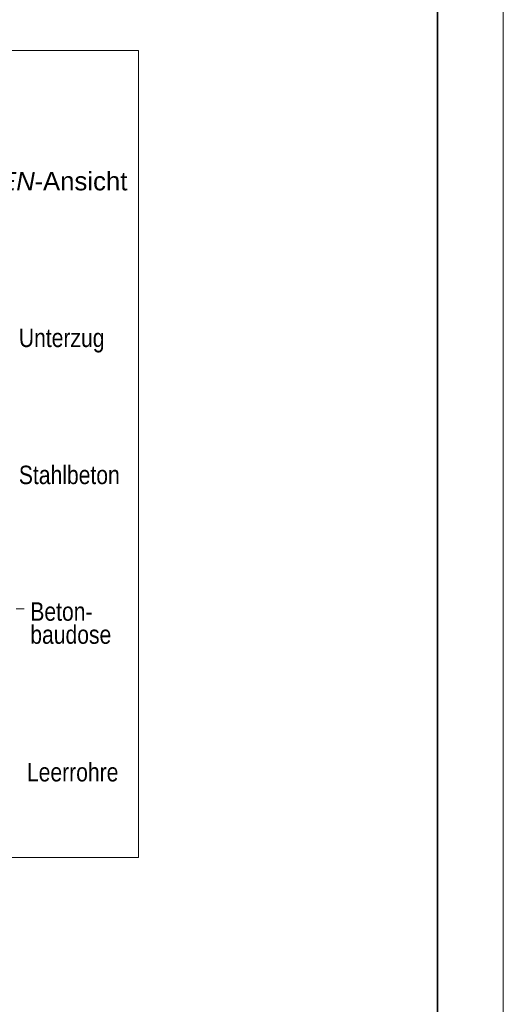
# Model space of a CAD drawing. Extents: x -620 to 300, y 62 to 1107.
# Tile 213 of 256: x 264 to 300, y 738 to 813. Entities that reach past the tile are written whole.
import ezdxf
from ezdxf.lldxf.tags import DXFTag

# ---------------------------------------------------------------- set-up
doc = ezdxf.new("R2010")
doc.units = 0
doc.layers.get('0').update_dxf_attribs({"lineweight": 35})
doc.layers.add('E_Detail_Beschriftung', color=7, linetype='Continuous', lineweight=13, true_color=0x009900)
doc.layers.add('E_Detail_Linie_Text_Bem', color=7, linetype='Continuous', lineweight=13)
doc.layers.add('iwb_Plankopf Rahmen', color=7, linetype='Continuous', lineweight=35)
doc.styles.get("Standard").update_dxf_attribs({"font": 'ARIALN.TTF'})
tags = doc.linetypes.add('fein_strichliert-A06G9GDB8I', pattern=[4, 1, -2, 1]).pattern_tags.tags
tags[8:9] = [DXFTag(74, 4), DXFTag(75, 0), DXFTag(340, '0'), DXFTag(46, 0.0), DXFTag(50, 0.0), DXFTag(44, 0.0), DXFTag(45, 0.0)]
tags[6:7] = [DXFTag(74, 4), DXFTag(75, 0), DXFTag(340, '0'), DXFTag(46, 0.0), DXFTag(50, 0.0), DXFTag(44, 0.0), DXFTag(45, 0.0)]
tags[4:5] = [DXFTag(74, 4), DXFTag(75, 0), DXFTag(340, '0'), DXFTag(46, 0.0), DXFTag(50, 0.0), DXFTag(44, 0.0), DXFTag(45, 0.0)]

# ---------------------------------------------------------------- blocks, each defined once
blk = doc.blocks.new('Referenz-A06G9GDJ8I')
at = {"layer": 'E_Detail_Linie_Text_Bem', "linetype": 'fein_strichliert-A06G9GDB8I', "ltscale": 0.65}
for p, q in [((272.636, 810.34), (209.866, 810.34)), ((272.636, 749.023), (272.636, 810.34)), ((209.866, 749.023), (269.609, 749.023)), ((269.609, 749.023), (272.636, 749.023))]:
    blk.add_line(p, q, dxfattribs=at)
at = {"layer": 'E_Detail_Linie_Text_Bem', "color": 0, "linetype": 'Continuous', "ltscale": 0.13}
blk.add_line((263.327, 767.913), (263.946, 767.913), dxfattribs=at)
at = {"layer": 'E_Detail_Beschriftung', "linetype": 'Continuous', "lineweight": -2, "ltscale": 0.25, "char_height": 1.4, "attachment_point": 1}
for s, insert in [('{\\fArial|b0|i1;SEITEN}', (257.686, 801.118)), ('{\\fArial;-Ansicht}', (264.716, 801.118))]:
    blk.add_mtext(s, dxfattribs=dict(at, insert=insert))
at = {"layer": 'E_Detail_Beschriftung', "linetype": 'Continuous', "ltscale": 0.13, "char_height": 1.4, "attachment_point": 1}
for s, insert in [('{\\fArial Narrow;Unterzug}', (263.534, 789.214)), ('{\\fArial Narrow;Stahlbeton}', (263.534, 778.799)), ('{\\fArial Narrow;Beton-}', (264.404, 768.415)), ('{\\fArial Narrow;baudose}', (264.404, 766.665)), ('{\\fArial Narrow;Leerrohre}', (264.147, 756.207))]:
    blk.add_mtext(s, dxfattribs=dict(at, insert=insert))

msp = doc.modelspace()

# ---------------------------------------------------------------- linework, layer by layer
at = {"layer": 'iwb_Plankopf Rahmen', "color": 8, "lineweight": 13, "ltscale": 0.13, "true_color": 0x808080}
msp.add_lwpolyline([(300.353, 62.433), (-619.647, 62.433), (-619.647, 1107.433), (300.353, 1107.433), (300.353, 62.433)], close=True, dxfattribs=at)
at = {"layer": 'iwb_Plankopf Rahmen', "ltscale": 0.35}
msp.add_lwpolyline([(-599.647, 67.433), (-599.647, 1102.433), (295.353, 1102.433), (295.353, 67.433), (-599.647, 67.433)], close=True, dxfattribs=at)

# ---------------------------------------------------------------- block references
at = {"color": 8, "lineweight": 25, "ltscale": 0.25, "true_color": 0x808080}
msp.add_blockref('Referenz-A06G9GDJ8I', (0, 0), dxfattribs=at)

doc.saveas('drawing.dxf')
